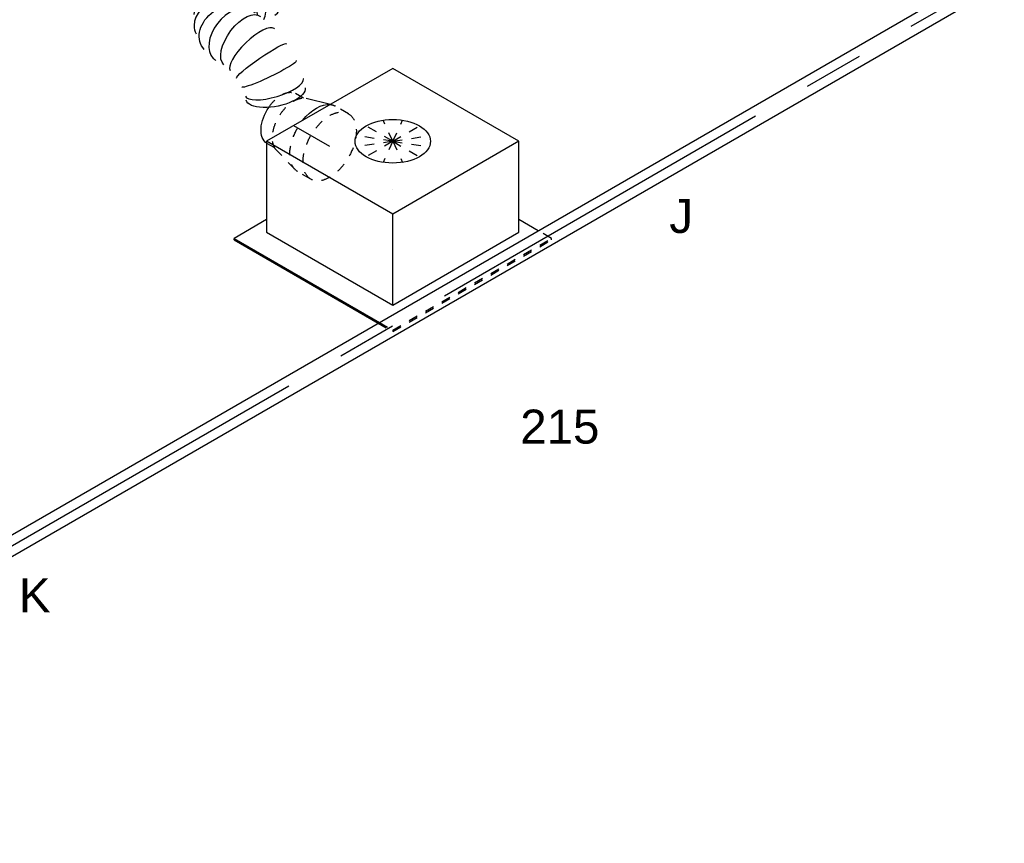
# Model space of a CAD drawing. Extents: x -238422 to 258194, y -34825 to 126331.
# Tile 65 of 239: x -29357 to -26747, y -31872 to -29690. Entities that reach past the tile are written whole.
import ezdxf
from ezdxf.enums import TextEntityAlignment as Align

# ---------------------------------------------------------------- set-up
doc = ezdxf.new("R2010")
doc.units = 0
doc.header["$LTSCALE"] = 50
doc.linetypes.add('CENTER2', pattern=[28.575, 19.05, -3.175, 3.175, -3.175])
doc.linetypes.add('STREEPJES', pattern=[0.1, 0.05, -0.05])
doc.layers.get('0').update_dxf_attribs({"linetype": 'CONTINUOUS'})
for name, color, linetype in [('WL524---_D', 153, 'CONTINUOUS'), ('WL524---_HARTLIJN', 8, 'CONTINUOUS'), ('WL570---_TOEVOER', 3, 'CONTINUOUS'), ('WL570---_TOEVOER_RST', 2, 'CONTINUOUS'), ('WL570---_TOEVOER_RST_HL', 1, 'CONTINUOUS'), ('WM570---_TOEVOER_PR', 1, 'CONTINUOUS'), ('WM570---_TOEVOER_RST_PR', 1, 'CONTINUOUS')]:
    doc.layers.add(name, color=color, linetype=linetype)
doc.styles.add('BURO-018', font='ARIAL.TTF', dxfattribs={"height": 90})

# ---------------------------------------------------------------- blocks, each defined once
blk = doc.blocks.new('*U1442')
at = {"color": 0, "ltscale": 10}
for p, q in [((29.9, 25, -10069.2), (4556.7, 25, -10069.2)), ((29.9, -25, -10069.2), (4537.4, -25, -10069.2))]:
    blk.add_line(p, q, dxfattribs=at)
at = {"layer": 'WL524---_HARTLIJN', "linetype": 'CENTER2'}
blk.add_line((0, 0, -10069.2), (4556.7, 0, -10069.2), dxfattribs=at)
at = {"layer": 'WL524---_D', "color": 1, "style": 'BURO-018'}
blk.add_attdef('POSNR', text='', height=90, dxfattribs=at).set_placement((0, 0), align=Align.MIDDLE)
blk = doc.blocks.new('*U1762')
at = {"color": 0, "ltscale": 10}
for p, q in [((367.6, 263.5, -7017.1), (367.3, 262.3, -7017.1)), ((367.8, 110.6, -7017.1), (368.1, 109.3, -7017.1))]:
    blk.add_line(p, q, dxfattribs=at)
at = {"color": 0, "ltscale": 10, "extrusion": (3.41963e-17, -1.97432e-17, -1)}
for centre, major_axis, ratio, start_param, end_param in [((451.1, 261.4, -7017.1), (-76, 24.9), 0.408539, 0, 3.141593), ((439.8, 206.3, -7017.1), (80, -5.9), 0.107149, 3.133401, 6.274994), ((439.9, 167, -7017.1), (-80, -6.4), 0.106583, 3.14974, 6.291332), ((457.3, 94.9, -7017.1), (-73.2, -33), 0.49742, 3.191622, 6.333214), ((430.8, 0, -7017.1), (10.5, -79.7), 0.646887, 6.198226, 8.685438), ((477, 49.8, -7017.1), (-80.2, -6.9), 0.750739, 3.009293, 6.150885), ((466.6, 16.2, -7017.1), (59.5, -54.4), 0.803023, 6.107746, 8.975769)]:
    blk.add_ellipse(centre, major_axis=major_axis, ratio=ratio, start_param=start_param, end_param=end_param, dxfattribs=at)
at = {"color": 0, "ltscale": 10}
for centre, major_axis, ratio, start_param, end_param in [((445.5, 244.4, -7017.1), (-78.1, 18.5), 0.313433, 3.16787, 6.256908), ((445.9, 129, -7017.1), (78, 19), 0.312906, 3.167816, 6.256962), ((471.5, 70.4, -7017.1), (74.3, 30.8), 0.646887, 6.198226, 6.368145), ((0, 0, -7017.1), (0, -80), 0.57735, 3.141593, 6.283185), ((23.3, 0, -7017.1), (0, -80), 0.57735, 3.141593, 6.283185), ((69.8, 0, -7017.1), (0, -80), 0.57735, 3.141593, 6.283185), ((116.3, 0, -7017.1), (0, -80), 0.57735, 3.141593, 6.283185), ((162.8, 0, -7017.1), (0, -80), 0.57735, 3.141593, 6.283185), ((209.3, 0, -7017.1), (0, -80), 0.57735, 3.141593, 6.283185), ((255.8, 0, -7017.1), (0, -80), 0.57735, 3.141593, 6.283185), ((302.3, 0, -7017.1), (0, -80), 0.57735, 3.141593, 6.283185), ((348.8, 0, -7017.1), (0, -80), 0.57735, 3.141593, 6.283185), ((471.5, 70.4, -7017.1), (74.3, 30.8), 0.646887, 3.226552, 6.198226), ((395.3, 0, -7017.1), (0, -80), 0.57735, 3.489733, 6.283185), ((451.4, 5.5, -7017.1), (-34.1, 73), 0.750739, 0.6371, 3.009293), ((475.3, 31.3, -7017.1), (76.9, -24.3), 0.803023, 3.368752, 6.107746), ((475.3, 31.3, -7017.1), (76.9, -24.3), 0.803023, 6.107746, 6.458625), ((451.4, 5.5, -7017.1), (-34.1, 73), 0.750739, 3.009293, 3.273893)]:
    blk.add_ellipse(centre, major_axis=major_axis, ratio=ratio, start_param=start_param, end_param=end_param, dxfattribs=at)
at = {"layer": 'WM570---_TOEVOER_PR', "color": 1, "style": 'BURO-018'}
blk.add_attdef('POSNR', text='', height=90, dxfattribs=at).set_placement((0, 0), align=Align.MIDDLE)
blk = doc.blocks.new('*U1764')
at = {"color": 8, "linetype": 'STREEPJES', "ltscale": 10}
for p, q in [((-40.4, 100, -7512.6), (0, 100, -7512.6)), ((9.6, 98.6, -7512.6), (77.2, 78.9, -7512.6)), ((84, 76, -7512.6), (107.7, 76, -7512.6)), ((107.7, 76, -7512.6), (108.8, 76, -7512.6)), ((107.7, 76, -7512.6), (108.8, 76, -7512.6)), ((84, -76, -7512.6), (107.7, -76, -7512.6)), ((-40.4, -100, -7512.6), (0, -100, -7512.6)), ((9.6, -98.6, -7512.6), (13.5, -97.5, -7512.6))]:
    blk.add_line(p, q, dxfattribs=at)
at = {"color": 0, "ltscale": 10}
blk.add_line((13.5, -97.5, -7512.6), (77.2, -78.9, -7512.6), dxfattribs=at)
at = {"color": 8, "linetype": 'STREEPJES', "ltscale": 10, "extrusion": (7.43708e-18, -5.9805e-17, -1)}
for centre, major_axis, start_param, end_param in [((-40.4, 0, -7512.6), (0, 100), 0, 6.280044), ((0, 0, -7512.6), (0, 100), 0, 1.810949), ((0, 0, -7512.6), (0, 100), 0, 1.810949), ((0, 0, -7512.6), (0, 100), 0, 1.810949), ((69.6, 0, -7512.6), (0, 80), 0.166759, 2.974833), ((69.6, 0, -7512.6), (0, 80), 0.166759, 2.974833), ((107.7, 0, -7512.6), (0, 76), 1.68848, 3.141593), ((107.7, 0, -7512.6), (0, 76), 1.68848, 3.141593), ((0, 0, -7512.6), (0, 100), 2.90144, 3.141593), ((0, 0, -7512.6), (0, 100), 2.90144, 3.141593), ((0, 0, -7512.6), (0, 100), 2.90144, 3.141593)]:
    blk.add_ellipse(centre, major_axis=major_axis, ratio=0.57735, start_param=start_param, end_param=end_param, dxfattribs=at)
at = {"color": 0, "ltscale": 10, "extrusion": (7.43708e-18, -5.9805e-17, -1)}
for centre, major_axis, start_param, end_param in [((107.7, 0, -7512.6), (0, 76), 0.025636, 1.68848), ((107.7, 0, -7512.6), (0, 76), 0.025636, 1.68848), ((0, 0, -7512.6), (0, 100), 1.810949, 2.90144), ((0, 0, -7512.6), (0, 100), 1.810949, 2.90144), ((0, 0, -7512.6), (0, 100), 1.810949, 2.90144)]:
    blk.add_ellipse(centre, major_axis=major_axis, ratio=0.57735, start_param=start_param, end_param=end_param, dxfattribs=at)
at = {"layer": 'WL570---_TOEVOER_RST_HL', "linetype": 'CENTER2'}
for p, q in [((-40.4, 0, -7512.6), (0, 0, -7512.6)), ((0, 0, -7512.6), (69.6, 0, -7512.6))]:
    blk.add_line(p, q, dxfattribs=at)
blk.add_circle((69.6, 0, -7512.6), 0.075, dxfattribs=at)
at = {"layer": 'WM570---_TOEVOER_RST_PR', "color": 1, "style": 'BURO-018'}
blk.add_attdef('POSNR', text='', height=90, dxfattribs=at).set_placement((0, 0), align=Align.MIDDLE)
blk = doc.blocks.new('*U1813')
at = {"color": 0, "ltscale": 10}
for p, q in [((-225.4, 278.6, -7664.8), (-345.8, 70, -7664.8)), ((160.8, 278.6, -7664.8), (-225.4, 278.6, -7664.8)), ((-32.3, -55.9, -7664.8), (-225.4, 278.6, -7664.8)), ((354, -55.9, -7664.8), (160.8, 278.6, -7664.8)), ((-430.7, 95.5, -7664.8), (-428.7, 99, -7664.8)), ((-430.7, 95.5, -7664.8), (-210.2, -286.5, -7664.8)), ((-329, 99, -7664.8), (-428.7, 99, -7664.8)), ((-428.7, 99, -7664.8), (-206.1, -286.5, -7664.8)), ((-345.8, 70, -7664.8), (-152.7, -264.5, -7664.8)), ((-152.7, -264.5, -7664.8), (-32.3, -55.9, -7664.8)), ((354, -55.9, -7664.8), (-32.3, -55.9, -7664.8)), ((233.5, -264.5, -7664.8), (354, -55.9, -7664.8)), ((279.7, -286.5, -7664.8), (250.3, -235.5, -7664.8)), ((-152.7, -264.5, -7664.8), (233.5, -264.5, -7664.8))]:
    blk.add_line(p, q, dxfattribs=at)
at = {"color": 8, "linetype": 'STREEPJES', "ltscale": 10}
for p, q in [((64.3, 111.4, -7664.8), (-11.9, 172.6, -7664.8)), ((64.3, 111.4, -7664.8), (23.5, 182.1, -7664.8)), ((64.3, 111.4, -7664.8), (69.8, 172.6, -7664.8)), ((64.3, 111.4, -7664.8), (-26.8, 146.7, -7664.8)), ((64.3, 111.4, -7664.8), (114.6, 146.7, -7664.8)), ((64.3, 111.4, -7664.8), (-17.4, 111.4, -7664.8)), ((64.3, 111.4, -7664.8), (14, 76, -7664.8)), ((64.3, 111.4, -7664.8), (58.8, 50.1, -7664.8)), ((64.3, 111.4, -7664.8), (105.1, 40.7, -7664.8)), ((64.3, 111.4, -7664.8), (140.5, 50.1, -7664.8)), ((64.3, 111.4, -7664.8), (155.4, 76, -7664.8)), ((64.3, 111.4, -7664.8), (145.9, 111.4, -7664.8)), ((-210.2, -286.5, -7664.8), (-187.8, -325.3, -7664.8)), ((-206.1, -286.5, -7664.8), (-185.8, -321.7, -7664.8)), ((300.1, -321.7, -7664.8), (279.7, -286.5, -7664.8)), ((-185.8, -321.7, -7664.8), (-187.8, -325.3, -7664.8)), ((-187.8, -325.3, -7664.8), (298, -325.3, -7664.8)), ((-185.8, -321.7, -7664.8), (300.1, -321.7, -7664.8)), ((298, -325.3, -7664.8), (300.1, -321.7, -7664.8))]:
    blk.add_line(p, q, dxfattribs=at)
at = {"color": 0, "ltscale": 10}
blk.add_ellipse((64.3, 111.4, -7664.8), major_axis=(86.6, -50), ratio=0.57735, dxfattribs=at)
at = {"layer": 'WL570---_TOEVOER_RST_HL', "linetype": 'CENTER2'}
blk.add_circle((0, 0, -7664.8), 0.075, dxfattribs=at)
at = {"layer": 'WL570---_TOEVOER_RST', "color": 1, "style": 'BURO-018'}
for tag in ['MC', 'Q']:
    blk.add_attdef(tag, text='', height=90, dxfattribs=at).set_placement((0, 0), align=Align.MIDDLE)
at = {"layer": 'WM570---_TOEVOER_RST_PR', "color": 1, "style": 'BURO-018'}
blk.add_attdef('POSNR', text='', height=90, dxfattribs=at).set_placement((0, 0), align=Align.MIDDLE)
blk = doc.blocks.new('*U1819')
at = {"color": 0, "ltscale": 10}
for p, q in [((-131.9, 205.8, -9039.7), (-244.1, 11.3, -9039.7)), ((118.8, 205.8, -9039.7), (-131.9, 205.8, -9039.7)), ((-6.5, -11.3, -9039.7), (-131.9, 205.8, -9039.7)), ((244.1, -11.3, -9039.7), (-131.9, 205.8, -9039.7)), ((-6.5, -11.3, -9039.7), (118.8, 205.8, -9039.7)), ((244.1, -11.3, -9039.7), (118.8, 205.8, -9039.7)), ((-420.5, 113.1, -9039.7), (-422.5, 109.6, -9039.7)), ((-422.5, 109.6, -9039.7), (-201.9, -272.6, -9039.7)), ((-185.3, 113.1, -9039.7), (-420.5, 113.1, -9039.7)), ((-197.8, -272.6, -9039.7), (-420.5, 113.1, -9039.7)), ((-244.1, 11.3, -9039.7), (-118.8, -205.8, -9039.7)), ((-116.8, -202.2, -9039.7), (-242.1, 14.8, -9039.7)), ((-118.8, -205.8, -9039.7), (-6.5, -11.3, -9039.7)), ((244.1, -11.3, -9039.7), (-6.5, -11.3, -9039.7)), ((131.9, -205.8, -9039.7), (244.1, -11.3, -9039.7)), ((288, -272.6, -9039.7), (190.7, -103.9, -9039.7)), ((-118.8, -205.8, -9039.7), (131.9, -205.8, -9039.7)), ((133.9, -202.2, -9039.7), (-116.8, -202.2, -9039.7))]:
    blk.add_line(p, q, dxfattribs=at)
at = {"color": 8, "linetype": 'STREEPJES', "ltscale": 10}
for p, q in [((-201.9, -272.6, -9039.7), (-179.6, -311.1, -9039.7)), ((-177.6, -307.6, -9039.7), (-197.8, -272.6, -9039.7)), ((308.2, -307.6, -9039.7), (288, -272.6, -9039.7)), ((-179.6, -311.1, -9039.7), (-177.6, -307.6, -9039.7)), ((-179.6, -311.1, -9039.7), (306.2, -311.1, -9039.7)), ((308.2, -307.6, -9039.7), (-177.6, -307.6, -9039.7)), ((306.2, -311.1, -9039.7), (308.2, -307.6, -9039.7))]:
    blk.add_line(p, q, dxfattribs=at)
at = {"layer": 'WL570---_TOEVOER_RST_HL', "linetype": 'CENTER2'}
blk.add_circle((0, 0, -9039.7), 0.075, dxfattribs=at)
at = {"layer": 'WL570---_TOEVOER_RST', "color": 1, "style": 'BURO-018'}
for tag in ['MC', 'Q']:
    blk.add_attdef(tag, text='', height=90, dxfattribs=at).set_placement((0, 0), align=Align.MIDDLE)
at = {"layer": 'WM570---_TOEVOER_RST_PR', "color": 1, "style": 'BURO-018'}
blk.add_attdef('POSNR', text='', height=90, dxfattribs=at).set_placement((0, 0), align=Align.MIDDLE)

msp = doc.modelspace()

# ---------------------------------------------------------------- block references
at = {"layer": 'WL524---_D', "rotation": 29.99999999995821}
msp.add_blockref('*U1442', (-30705.7973, -31850.02996, 10069.20673), dxfattribs=at)
at = {"layer": 'WL570---_TOEVOER', "rotation": 209.9999999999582}
msp.add_blockref('*U1762', (-28418.55948, -29434.66459, 7017.09494), dxfattribs=at)
at = {"layer": 'WL570---_TOEVOER_RST'}
ref = msp.add_blockref('*U1813', (-28368.09261, -30140.65333, 7664.7735), dxfattribs=dict(at, rotation=29.99999999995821))
ref.add_attrib('Q', '215', dxfattribs={"color": 1, "height": 90, "style": 'BURO-018'}).set_placement((-27925.29869, -30767.80646), align=Align.MIDDLE)
ref.add_attrib('MC', 'J', dxfattribs={"color": 1, "height": 90, "style": 'BURO-018'}).set_placement((-27603.56511, -30210.54754), align=Align.MIDDLE)
at = {"layer": 'WL570---_TOEVOER_RST', "rotation": 150.0000000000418}
msp.add_blockref('*U1764', (-28570.32515, -30005.52315, 7512.6417), dxfattribs=at)
at = {"layer": 'WL570---_TOEVOER_RST'}
ref = msp.add_blockref('*U1819', (-30066.53994, -31137.35977, 9039.68824), dxfattribs=dict(at, rotation=29.99999999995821))
ref.add_attrib('Q', '100', dxfattribs={"color": 1, "height": 90, "style": 'BURO-018'}).set_placement((-29624.83993, -31747.5514), align=Align.MIDDLE)
ref.add_attrib('MC', 'K', dxfattribs={"color": 1, "height": 90, "style": 'BURO-018'}).set_placement((-29317.24848, -31214.78738), align=Align.MIDDLE)

doc.saveas('drawing.dxf')
